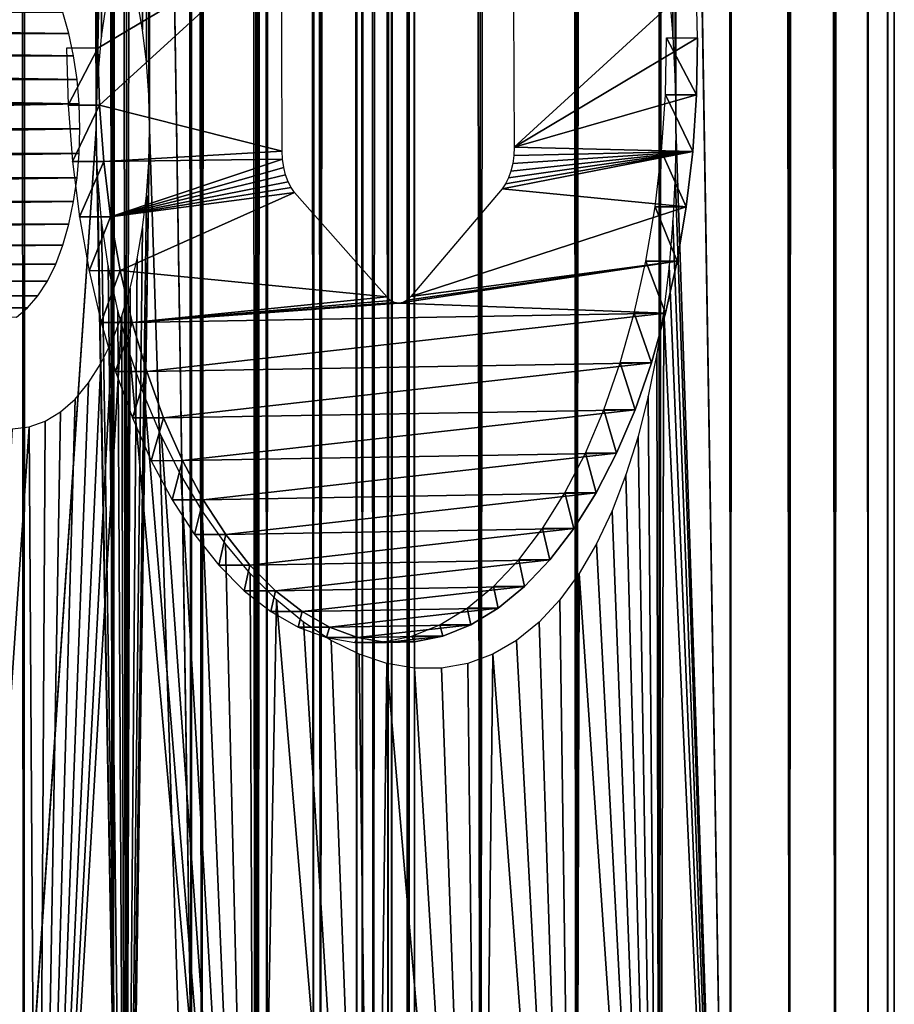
# Model space of a CAD drawing. Header units: millimetres. Extents: x -29 to 29, y 0 to 604.
# Tile 22 of 147: x 22 to 29, y 8 to 16. Entities that reach past the tile are written whole.
import ezdxf

# ---------------------------------------------------------------- set-up
doc = ezdxf.new("R2010")
doc.units = ezdxf.units.MM
doc.header["$LTSCALE"] = 65.185185
for name, color, linetype in [('10', 7, 'CONTINUOUS'), ('42', 7, 'CONTINUOUS'), ('43', 7, 'CONTINUOUS'), ('44', 7, 'CONTINUOUS'), ('67', 7, 'CONTINUOUS'), ('68', 7, 'CONTINUOUS'), ('9', 7, 'CONTINUOUS')]:
    doc.layers.add(name, color=color, linetype=linetype)

msp = doc.modelspace()

# ---------------------------------------------------------------- linework, layer by layer
at = {"layer": '10', "color": 7, "linetype": 'CONTINUOUS'}
for points in [[(27.101, 15.7584, 10.4803), (27.3515, 15.2826, 10.6464), (27.0917, 15.283, 10.4964), (27.101, 15.7584, 10.4803)], [(27.3608, 15.7584, 10.6303), (27.3515, 15.2826, 10.6464), (27.101, 15.7584, 10.4803), (27.3608, 15.7584, 10.6303)], [(22.1146, 15.1974, 19.1171), (22.361, 15.6725, 19.2903), (22.1012, 15.6725, 19.1403), (22.1146, 15.1974, 19.1171)], [(22.3744, 15.197, 19.2671), (22.361, 15.6725, 19.2903), (22.1146, 15.1974, 19.1171), (22.3744, 15.197, 19.2671)], [(27.0917, 15.283, 10.4964), (27.3197, 14.8114, 10.7016), (27.0599, 14.8114, 10.5515), (27.0917, 15.283, 10.4964)], [(27.3515, 15.2826, 10.6464), (27.3197, 14.8114, 10.7016), (27.0917, 15.283, 10.4964), (27.3515, 15.2826, 10.6464)], [(22.1504, 14.727, 19.055), (22.3744, 15.197, 19.2671), (22.1146, 15.1974, 19.1171), (22.1504, 14.727, 19.055)], [(22.4103, 14.727, 19.2049), (22.3744, 15.197, 19.2671), (22.1504, 14.727, 19.055), (22.4103, 14.727, 19.2049)], [(27.0599, 14.8114, 10.5515), (27.2656, 14.3482, 10.7952), (27.0058, 14.3481, 10.6452), (27.0599, 14.8114, 10.5515)], [(27.3197, 14.8114, 10.7016), (27.2656, 14.3482, 10.7952), (27.0599, 14.8114, 10.5515), (27.3197, 14.8114, 10.7016)], [(22.2085, 14.2656, 18.9544), (22.4103, 14.727, 19.2049), (22.1504, 14.727, 19.055), (22.2085, 14.2656, 18.9544)], [(22.4683, 14.2658, 19.1044), (22.4103, 14.727, 19.2049), (22.2085, 14.2656, 18.9544), (22.4683, 14.2658, 19.1044)], [(27.0058, 14.3481, 10.6452), (27.1897, 13.8971, 10.9266), (26.9299, 13.8971, 10.7767), (27.0058, 14.3481, 10.6452)], [(27.2656, 14.3482, 10.7952), (27.1897, 13.8971, 10.9266), (27.0058, 14.3481, 10.6452), (27.2656, 14.3482, 10.7952)], [(22.2883, 13.8173, 18.8163), (22.4683, 14.2658, 19.1044), (22.2085, 14.2656, 18.9544), (22.2883, 13.8173, 18.8163)], [(22.5481, 13.8174, 18.9663), (22.4683, 14.2658, 19.1044), (22.2883, 13.8173, 18.8163), (22.5481, 13.8174, 18.9663)], [(26.9299, 13.8971, 10.7767), (27.0927, 13.4625, 11.0947), (26.833, 13.4626, 10.9446), (26.9299, 13.8971, 10.7767)], [(27.1897, 13.8971, 10.9266), (27.0927, 13.4625, 11.0947), (26.9299, 13.8971, 10.7767), (27.1897, 13.8971, 10.9266)], [(22.3889, 13.3862, 18.6419), (22.5481, 13.8174, 18.9663), (22.2883, 13.8173, 18.8163), (22.3889, 13.3862, 18.6419)], [(22.6488, 13.3861, 18.7918), (22.5481, 13.8174, 18.9663), (22.3889, 13.3862, 18.6419), (22.6488, 13.3861, 18.7918)], [(26.833, 13.4626, 10.9446), (26.9756, 13.0485, 11.2976), (26.7158, 13.0485, 11.1476), (26.833, 13.4626, 10.9446)], [(27.0927, 13.4625, 11.0947), (26.9756, 13.0485, 11.2976), (26.833, 13.4626, 10.9446), (27.0927, 13.4625, 11.0947)], [(22.5097, 12.9762, 18.4328), (22.6488, 13.3861, 18.7918), (22.3889, 13.3862, 18.6419), (22.5097, 12.9762, 18.4328)], [(22.7695, 12.9762, 18.5827), (22.6488, 13.3861, 18.7918), (22.5097, 12.9762, 18.4328), (22.7695, 12.9762, 18.5827)], [(26.7158, 13.0485, 11.1476), (26.8393, 12.6587, 11.5336), (26.5794, 12.6585, 11.3837), (26.7158, 13.0485, 11.1476)], [(26.9756, 13.0485, 11.2976), (26.8393, 12.6587, 11.5336), (26.7158, 13.0485, 11.1476), (26.9756, 13.0485, 11.2976)], [(22.6493, 12.591, 18.1909), (22.7695, 12.9762, 18.5827), (22.5097, 12.9762, 18.4328), (22.6493, 12.591, 18.1909)], [(22.9091, 12.5911, 18.3409), (22.7695, 12.9762, 18.5827), (22.6493, 12.591, 18.1909), (22.9091, 12.5911, 18.3409)], [(26.5794, 12.6585, 11.3837), (26.685, 12.2963, 11.8008), (26.4252, 12.2963, 11.6509), (26.5794, 12.6585, 11.3837)], [(26.8393, 12.6587, 11.5336), (26.685, 12.2963, 11.8008), (26.5794, 12.6585, 11.3837), (26.8393, 12.6587, 11.5336)], [(22.8067, 12.2341, 17.9184), (22.9091, 12.5911, 18.3409), (22.6493, 12.591, 18.1909), (22.8067, 12.2341, 17.9184)], [(23.0664, 12.2342, 18.0684), (22.9091, 12.5911, 18.3409), (22.8067, 12.2341, 17.9184), (23.0664, 12.2342, 18.0684)], [(22.9802, 11.9087, 17.6177), (23.0664, 12.2342, 18.0684), (22.8067, 12.2341, 17.9184), (22.9802, 11.9087, 17.6177)], [(23.2401, 11.9086, 17.7676), (23.0664, 12.2342, 18.0684), (22.9802, 11.9087, 17.6177), (23.2401, 11.9086, 17.7676)], [(26.4252, 12.2963, 11.6509), (26.5142, 11.9649, 12.0967), (26.2544, 11.965, 11.9466), (26.4252, 12.2963, 11.6509)], [(26.685, 12.2963, 11.8008), (26.5142, 11.9649, 12.0967), (26.4252, 12.2963, 11.6509), (26.685, 12.2963, 11.8008)], [(23.1685, 11.6178, 17.2916), (23.2401, 11.9086, 17.7676), (22.9802, 11.9087, 17.6177), (23.1685, 11.6178, 17.2916)], [(23.4284, 11.6178, 17.4415), (23.2401, 11.9086, 17.7676), (23.1685, 11.6178, 17.2916), (23.4284, 11.6178, 17.4415)], [(26.2544, 11.965, 11.9466), (26.3285, 11.6676, 12.4184), (26.0687, 11.6676, 12.2683), (26.2544, 11.965, 11.9466)], [(26.5142, 11.9649, 12.0967), (26.3285, 11.6676, 12.4184), (26.2544, 11.965, 11.9466), (26.5142, 11.9649, 12.0967)], [(26.0687, 11.6676, 12.2683), (26.1295, 11.4071, 12.763), (25.8697, 11.407, 12.6131), (26.0687, 11.6676, 12.2683)], [(26.3285, 11.6676, 12.4184), (26.1295, 11.4071, 12.763), (26.0687, 11.6676, 12.2683), (26.3285, 11.6676, 12.4184)], [(23.3698, 11.364, 16.943), (23.4284, 11.6178, 17.4415), (23.1685, 11.6178, 17.2916), (23.3698, 11.364, 16.943)], [(23.6295, 11.3641, 17.0931), (23.4284, 11.6178, 17.4415), (23.3698, 11.364, 16.943), (23.6295, 11.3641, 17.0931)], [(25.8697, 11.407, 12.6131), (25.919, 11.1854, 13.1276), (25.6591, 11.1853, 12.9777), (25.8697, 11.407, 12.6131)], [(26.1295, 11.4071, 12.763), (25.919, 11.1854, 13.1276), (25.8697, 11.407, 12.6131), (26.1295, 11.4071, 12.763)], [(23.5821, 11.1496, 16.5752), (23.6295, 11.3641, 17.0931), (23.3698, 11.364, 16.943), (23.5821, 11.1496, 16.5752)], [(23.8419, 11.1497, 16.7253), (23.6295, 11.3641, 17.0931), (23.5821, 11.1496, 16.5752), (23.8419, 11.1497, 16.7253)], [(25.6591, 11.1853, 12.9777), (25.6988, 11.0046, 13.5091), (25.439, 11.0047, 13.3589), (25.6591, 11.1853, 12.9777)], [(25.919, 11.1854, 13.1276), (25.6988, 11.0046, 13.5091), (25.6591, 11.1853, 12.9777), (25.919, 11.1854, 13.1276)], [(23.8038, 10.9766, 16.1913), (23.8419, 11.1497, 16.7253), (23.5821, 11.1496, 16.5752), (23.8038, 10.9766, 16.1913)], [(24.0636, 10.9765, 16.3412), (23.8419, 11.1497, 16.7253), (23.8038, 10.9766, 16.1913), (24.0636, 10.9765, 16.3412)], [(25.439, 11.0047, 13.3589), (25.4711, 10.8667, 13.9034), (25.2114, 10.8667, 13.7533), (25.439, 11.0047, 13.3589)], [(25.6988, 11.0046, 13.5091), (25.4711, 10.8667, 13.9034), (25.439, 11.0047, 13.3589), (25.6988, 11.0046, 13.5091)], [(24.0326, 10.8464, 15.795), (24.0636, 10.9765, 16.3412), (23.8038, 10.9766, 16.1913), (24.0326, 10.8464, 15.795)], [(24.2925, 10.8465, 15.9449), (24.0636, 10.9765, 16.3412), (24.0326, 10.8464, 15.795), (24.2925, 10.8465, 15.9449)], [(24.2666, 10.7604, 15.3897), (24.2925, 10.8465, 15.9449), (24.0326, 10.8464, 15.795), (24.2666, 10.7604, 15.3897)], [(24.5264, 10.7605, 15.5398), (24.2925, 10.8465, 15.9449), (24.2666, 10.7604, 15.3897), (24.5264, 10.7605, 15.5398)], [(25.2114, 10.8667, 13.7533), (25.238, 10.7727, 14.3072), (24.9781, 10.7726, 14.1572), (25.2114, 10.8667, 13.7533)], [(25.4711, 10.8667, 13.9034), (25.238, 10.7727, 14.3072), (25.2114, 10.8667, 13.7533), (25.4711, 10.8667, 13.9034)], [(24.5036, 10.7193, 14.9791), (24.5264, 10.7605, 15.5398), (24.2666, 10.7604, 15.3897), (24.5036, 10.7193, 14.9791)], [(24.7634, 10.7193, 15.1293), (24.5264, 10.7605, 15.5398), (24.5036, 10.7193, 14.9791), (24.7634, 10.7193, 15.1293)], [(24.9781, 10.7726, 14.1572), (25.0014, 10.7234, 14.717), (24.7415, 10.7233, 14.5671), (24.9781, 10.7726, 14.1572)], [(25.238, 10.7727, 14.3072), (25.0014, 10.7234, 14.717), (24.9781, 10.7726, 14.1572), (25.238, 10.7727, 14.3072)], [(24.7415, 10.7233, 14.5671), (24.7634, 10.7193, 15.1293), (24.5036, 10.7193, 14.9791), (24.7415, 10.7233, 14.5671)], [(25.0014, 10.7234, 14.717), (24.7634, 10.7193, 15.1293), (24.7415, 10.7233, 14.5671), (25.0014, 10.7234, 14.717)]]:
    msp.add_3dface(points, dxfattribs=at)
at = {"layer": '42', "linetype": 'CONTINUOUS'}
for points in [[(21.6659, 459.0712, -19.2767), (22.2392, 458.3542, -18.6123), (21.4313, 1.5, -19.5372), (21.6659, 459.0712, -19.2767)], [(21.4313, 1.5, -19.5372), (22.2392, 458.3542, -18.6123), (22.5933, 1.5, -18.1808), (21.4313, 1.5, -19.5372)], [(22.2392, 458.3542, -18.6123), (22.8128, 457.6953, -17.9047), (22.5933, 1.5, -18.1808), (22.2392, 458.3542, -18.6123)], [(22.8128, 457.6953, -17.9047), (23.3819, 457.0943, -17.1548), (22.5933, 1.5, -18.1808), (22.8128, 457.6953, -17.9047)], [(22.5933, 1.5, -18.1808), (23.3819, 457.0943, -17.1548), (23.6697, 1.5, -16.7554), (22.5933, 1.5, -18.1808)], [(23.3819, 457.0943, -17.1548), (23.9438, 456.5492, -16.3613), (23.6697, 1.5, -16.7554), (23.3819, 457.0943, -17.1548)], [(23.9438, 456.5492, -16.3613), (24.4951, 456.0592, -15.5239), (23.6697, 1.5, -16.7554), (23.9438, 456.5492, -16.3613)], [(23.6697, 1.5, -16.7554), (24.4951, 456.0592, -15.5239), (24.6563, 1.5, -15.2665), (23.6697, 1.5, -16.7554)], [(24.4951, 456.0592, -15.5239), (25.0321, 455.6235, -14.6421), (24.6563, 1.5, -15.2665), (24.4951, 456.0592, -15.5239)], [(24.6563, 1.5, -15.2665), (25.0321, 455.6235, -14.6421), (25.5494, 1.5, -13.7197), (24.6563, 1.5, -15.2665)], [(25.0321, 455.6235, -14.6421), (25.5525, 455.2407, -13.7139), (25.5494, 1.5, -13.7197), (25.0321, 455.6235, -14.6421)], [(25.5525, 455.2407, -13.7139), (26.053, 454.9101, -12.7373), (25.5494, 1.5, -13.7197), (25.5525, 455.2407, -13.7139)], [(25.5494, 1.5, -13.7197), (26.053, 454.9101, -12.7373), (26.3455, 1.5, -12.1209), (25.5494, 1.5, -13.7197)], [(26.053, 454.9101, -12.7373), (26.5306, 454.631, -11.7102), (26.3455, 1.5, -12.1209), (26.053, 454.9101, -12.7373)], [(26.5306, 454.631, -11.7102), (26.9815, 454.4031, -10.6299), (26.3455, 1.5, -12.1209), (26.5306, 454.631, -11.7102)], [(26.3455, 1.5, -12.1209), (26.9815, 454.4031, -10.6299), (27.0417, 1.5, -10.476), (26.3455, 1.5, -12.1209)], [(26.9815, 454.4031, -10.6299), (27.4018, 454.2262, -9.4943), (27.0417, 1.5, -10.476), (26.9815, 454.4031, -10.6299)], [(27.0417, 1.5, -10.476), (27.4018, 454.2262, -9.4943), (27.6353, 1.5, -8.7914), (27.0417, 1.5, -10.476)], [(27.4018, 454.2262, -9.4943), (27.7867, 454.1002, -8.3005), (27.6353, 1.5, -8.7914), (27.4018, 454.2262, -9.4943)], [(27.6353, 1.5, -8.7914), (27.7867, 454.1002, -8.3005), (28.1241, 1.5, -7.0735), (27.6353, 1.5, -8.7914)], [(27.7867, 454.1002, -8.3005), (28.1309, 454.0249, -7.0463), (28.1241, 1.5, -7.0735), (27.7867, 454.1002, -8.3005)], [(28.1309, 454.0249, -7.0463), (28.4281, 454, -5.7307), (28.1241, 1.5, -7.0735), (28.1309, 454.0249, -7.0463)], [(28.1241, 1.5, -7.0735), (28.4281, 454, -5.7307), (28.5062, 1.5, -5.3287), (28.1241, 1.5, -7.0735)], [(28.4281, 454, -5.7307), (28.6779, 454, -4.3104), (28.5062, 1.5, -5.3287), (28.4281, 454, -5.7307)], [(28.5062, 1.5, -5.3287), (28.6779, 454, -4.3104), (28.7802, 1.5, -3.5638), (28.5062, 1.5, -5.3287)], [(28.6779, 454, -4.3104), (28.8567, 454, -2.8796), (28.7802, 1.5, -3.5638), (28.6779, 454, -4.3104)], [(28.7802, 1.5, -3.5638), (28.8567, 454, -2.8796), (28.945, 1.5, -1.7853), (28.7802, 1.5, -3.5638)], [(28.8567, 454, -2.8796), (28.9641, 454, -1.4416), (28.945, 1.5, -1.7853), (28.8567, 454, -2.8796)], [(28.9641, 454, -1.4416), (29, 454), (28.945, 1.5, -1.7853), (28.9641, 454, -1.4416)], [(28.945, 1.5, -1.7853), (29, 454), (29, 1.5), (28.945, 1.5, -1.7853)]]:
    msp.add_3dface(points, dxfattribs=at)
at = {"layer": '43', "linetype": 'CONTINUOUS'}
for points in [[(22.3468, 15, 18.483), (21.6659, 459.0712, 19.2767), (21.4313, 1.5, 19.5372), (22.3468, 15, 18.483)], [(22.3468, 15, 18.483), (22.3468, 29.5, 18.483), (21.6659, 459.0712, 19.2767), (22.3468, 15, 18.483)], [(27.6353, 1.5, 8.7914), (27.4018, 454.2262, 9.4943), (27.1801, 29.5, 10.1114), (27.6353, 1.5, 8.7914)], [(27.7867, 454.1002, 8.3005), (27.4018, 454.2262, 9.4943), (27.6353, 1.5, 8.7914), (27.7867, 454.1002, 8.3005)], [(28.1241, 1.5, 7.0735), (27.7867, 454.1002, 8.3005), (27.6353, 1.5, 8.7914), (28.1241, 1.5, 7.0735)], [(28.1309, 454.0249, 7.0463), (27.7867, 454.1002, 8.3005), (28.1241, 1.5, 7.0735), (28.1309, 454.0249, 7.0463)], [(28.5062, 1.5, 5.3287), (28.1309, 454.0249, 7.0463), (28.1241, 1.5, 7.0735), (28.5062, 1.5, 5.3287)], [(28.4281, 454, 5.7307), (28.1309, 454.0249, 7.0463), (28.5062, 1.5, 5.3287), (28.4281, 454, 5.7307)], [(28.6779, 454, 4.3104), (28.4281, 454, 5.7307), (28.5062, 1.5, 5.3287), (28.6779, 454, 4.3104)], [(28.7802, 1.5, 3.5638), (28.6779, 454, 4.3104), (28.5062, 1.5, 5.3287), (28.7802, 1.5, 3.5638)], [(28.8567, 454, 2.8796), (28.6779, 454, 4.3104), (28.7802, 1.5, 3.5638), (28.8567, 454, 2.8796)], [(28.945, 1.5, 1.7853), (28.8567, 454, 2.8796), (28.7802, 1.5, 3.5638), (28.945, 1.5, 1.7853)], [(28.9641, 454, 1.4416), (28.8567, 454, 2.8796), (28.945, 1.5, 1.7853), (28.9641, 454, 1.4416)], [(29, 1.5), (28.9641, 454, 1.4416), (28.945, 1.5, 1.7853), (29, 1.5)], [(29, 1.5), (29, 454), (28.9641, 454, 1.4416), (29, 1.5)], [(22.3468, 15, 18.483), (22.3582, 15.3835, 18.4692), (22.3468, 29.5, 18.483), (22.3468, 15, 18.483)], [(22.3468, 29.5, 18.483), (22.3582, 15.3835, 18.4692), (22.3581, 29.1168, 18.4693), (22.3468, 29.5, 18.483)], [(27.1801, 15, 10.1114), (27.1801, 29.5, 10.1114), (27.1739, 29.1165, 10.1281), (27.1801, 15, 10.1114)], [(27.1801, 15, 10.1114), (27.6353, 1.5, 8.7914), (27.1801, 29.5, 10.1114), (27.1801, 15, 10.1114)], [(22.3582, 15.3835, 18.4692), (22.3922, 15.7651, 18.4279), (22.3581, 29.1168, 18.4693), (22.3582, 15.3835, 18.4692)], [(22.3581, 29.1168, 18.4693), (22.3922, 15.7651, 18.4279), (22.3922, 28.7352, 18.428), (22.3581, 29.1168, 18.4693)], [(27.1552, 28.7349, 10.1783), (27.1739, 15.3832, 10.1281), (27.1739, 29.1165, 10.1281), (27.1552, 28.7349, 10.1783)], [(27.1739, 15.3832, 10.1281), (27.1801, 15, 10.1114), (27.1739, 29.1165, 10.1281), (27.1739, 15.3832, 10.1281)], [(22.3922, 15.7651, 18.4279), (22.4488, 16.1427, 18.359), (22.3922, 28.7352, 18.428), (22.3922, 15.7651, 18.4279)], [(27.1237, 28.3573, 10.2618), (27.1552, 15.7649, 10.1782), (27.1552, 28.7349, 10.1783), (27.1237, 28.3573, 10.2618)], [(27.1552, 15.7649, 10.1782), (27.1739, 15.3832, 10.1281), (27.1552, 28.7349, 10.1783), (27.1552, 15.7649, 10.1782)], [(27.1237, 16.1424, 10.2617), (27.1552, 15.7649, 10.1782), (27.1237, 28.3573, 10.2618), (27.1237, 16.1424, 10.2617)], [(22.5933, 1.5, 18.1808), (22.3468, 15, 18.483), (21.4313, 1.5, 19.5372), (22.5933, 1.5, 18.1808)], [(22.3581, 14.6168, 18.4693), (22.3468, 15, 18.483), (22.5933, 1.5, 18.1808), (22.3581, 14.6168, 18.4693)], [(27.1801, 15, 10.1114), (27.1739, 14.6165, 10.1281), (27.6353, 1.5, 8.7914), (27.1801, 15, 10.1114)], [(22.3922, 14.2351, 18.428), (22.3581, 14.6168, 18.4693), (22.5933, 1.5, 18.1808), (22.3922, 14.2351, 18.428)], [(27.1739, 14.6165, 10.1281), (27.1552, 14.2349, 10.1783), (27.6353, 1.5, 8.7914), (27.1739, 14.6165, 10.1281)], [(22.4488, 13.8576, 18.359), (22.3922, 14.2351, 18.428), (22.5933, 1.5, 18.1808), (22.4488, 13.8576, 18.359)], [(27.1552, 14.2349, 10.1783), (27.1237, 13.8573, 10.2618), (27.6353, 1.5, 8.7914), (27.1552, 14.2349, 10.1783)], [(22.5276, 13.4863, 18.2622), (22.4488, 13.8576, 18.359), (22.5933, 1.5, 18.1808), (22.5276, 13.4863, 18.2622)], [(27.1237, 13.8573, 10.2618), (27.0793, 13.4861, 10.3785), (27.6353, 1.5, 8.7914), (27.1237, 13.8573, 10.2618)], [(22.6283, 13.1237, 18.1372), (22.5276, 13.4863, 18.2622), (22.5933, 1.5, 18.1808), (22.6283, 13.1237, 18.1372)], [(27.0793, 13.4861, 10.3785), (27.0214, 13.1235, 10.5282), (27.0417, 1.5, 10.476), (27.0793, 13.4861, 10.3785)], [(27.6353, 1.5, 8.7914), (27.0793, 13.4861, 10.3785), (27.0417, 1.5, 10.476), (27.6353, 1.5, 8.7914)], [(23.6697, 1.5, 16.7554), (22.6283, 13.1237, 18.1372), (22.5933, 1.5, 18.1808), (23.6697, 1.5, 16.7554)], [(22.7502, 12.7724, 17.9841), (22.6283, 13.1237, 18.1372), (23.6697, 1.5, 16.7554), (22.7502, 12.7724, 17.9841)], [(27.0214, 13.1235, 10.5282), (26.9498, 12.7722, 10.7103), (27.0417, 1.5, 10.476), (27.0214, 13.1235, 10.5282)], [(22.8923, 12.4354, 17.8029), (22.7502, 12.7724, 17.9841), (23.6697, 1.5, 16.7554), (22.8923, 12.4354, 17.8029)], [(26.9498, 12.7722, 10.7103), (26.8638, 12.4352, 10.924), (27.0417, 1.5, 10.476), (26.9498, 12.7722, 10.7103)], [(23.0534, 12.1158, 17.5938), (22.8923, 12.4354, 17.8029), (23.6697, 1.5, 16.7554), (23.0534, 12.1158, 17.5938)], [(26.8638, 12.4352, 10.924), (26.7633, 12.1156, 11.168), (27.0417, 1.5, 10.476), (26.8638, 12.4352, 10.924)], [(23.2318, 11.8167, 17.3576), (23.0534, 12.1158, 17.5938), (23.6697, 1.5, 16.7554), (23.2318, 11.8167, 17.3576)], [(26.7633, 12.1156, 11.168), (26.6479, 11.8165, 11.4407), (27.0417, 1.5, 10.476), (26.7633, 12.1156, 11.168)], [(23.4255, 11.5413, 17.0952), (23.2318, 11.8167, 17.3576), (23.6697, 1.5, 16.7554), (23.4255, 11.5413, 17.0952)], [(26.6479, 11.8165, 11.4407), (26.5175, 11.5412, 11.7397), (27.0417, 1.5, 10.476), (26.6479, 11.8165, 11.4407)], [(23.6324, 11.2929, 16.808), (23.4255, 11.5413, 17.0952), (23.6697, 1.5, 16.7554), (23.6324, 11.2929, 16.808)], [(26.5175, 11.5412, 11.7397), (26.3723, 11.2928, 12.0625), (27.0417, 1.5, 10.476), (26.5175, 11.5412, 11.7397)], [(23.8499, 11.0743, 16.498), (23.6324, 11.2929, 16.808), (23.6697, 1.5, 16.7554), (23.8499, 11.0743, 16.498)], [(26.3723, 11.2928, 12.0625), (26.2125, 11.0742, 12.4058), (26.3455, 1.5, 12.1209), (26.3723, 11.2928, 12.0625)], [(27.0417, 1.5, 10.476), (26.3723, 11.2928, 12.0625), (26.3455, 1.5, 12.1209), (27.0417, 1.5, 10.476)], [(24.6563, 1.5, 15.2665), (23.8499, 11.0743, 16.498), (23.6697, 1.5, 16.7554), (24.6563, 1.5, 15.2665)], [(24.0752, 10.8882, 16.1674), (23.8499, 11.0743, 16.498), (24.6563, 1.5, 15.2665), (24.0752, 10.8882, 16.1674)], [(26.2125, 11.0742, 12.4058), (26.0388, 10.888, 12.7663), (26.3455, 1.5, 12.1209), (26.2125, 11.0742, 12.4058)], [(24.3057, 10.7366, 15.8187), (24.0752, 10.8882, 16.1674), (24.6563, 1.5, 15.2665), (24.3057, 10.7366, 15.8187)], [(26.0388, 10.888, 12.7663), (25.8522, 10.7365, 13.1402), (26.3455, 1.5, 12.1209), (26.0388, 10.888, 12.7663)], [(24.5386, 10.6214, 15.455), (24.3057, 10.7366, 15.8187), (24.6563, 1.5, 15.2665), (24.5386, 10.6214, 15.455)], [(25.8522, 10.7365, 13.1402), (25.6536, 10.6213, 13.5238), (26.3455, 1.5, 12.1209), (25.8522, 10.7365, 13.1402)], [(24.7713, 10.5439, 15.0791), (24.5386, 10.6214, 15.455), (24.6563, 1.5, 15.2665), (24.7713, 10.5439, 15.0791)], [(25.6536, 10.6213, 13.5238), (25.4445, 10.5438, 13.9133), (25.5494, 1.5, 13.7197), (25.6536, 10.6213, 13.5238)], [(26.3455, 1.5, 12.1209), (25.6536, 10.6213, 13.5238), (25.5494, 1.5, 13.7197), (26.3455, 1.5, 12.1209)], [(25.5494, 1.5, 13.7197), (24.7713, 10.5439, 15.0791), (24.6563, 1.5, 15.2665), (25.5494, 1.5, 13.7197)], [(25.0014, 10.5049, 14.6946), (24.7713, 10.5439, 15.0791), (25.5494, 1.5, 13.7197), (25.0014, 10.5049, 14.6946)], [(25.2264, 10.5049, 14.3048), (25.0014, 10.5049, 14.6946), (25.5494, 1.5, 13.7197), (25.2264, 10.5049, 14.3048)], [(25.4445, 10.5438, 13.9133), (25.2264, 10.5049, 14.3048), (25.5494, 1.5, 13.7197), (25.4445, 10.5438, 13.9133)]]:
    msp.add_3dface(points, dxfattribs=at)
at = {"layer": '44', "linetype": 'CONTINUOUS'}
for points in [[(21.7443, 1.5, -12.3364), (21.416, 456.5966, -12.8979), (20.9118, 1.5, -13.7002), (21.7443, 1.5, -12.3364)], [(21.9067, 456.1214, -12.0455), (21.416, 456.5966, -12.8979), (21.7443, 1.5, -12.3364), (21.9067, 456.1214, -12.0455)], [(22.4879, 1.5, -10.9222), (21.9067, 456.1214, -12.0455), (21.7443, 1.5, -12.3364), (22.4879, 1.5, -10.9222)], [(22.3765, 455.6981, -11.1486), (21.9067, 456.1214, -12.0455), (22.4879, 1.5, -10.9222), (22.3765, 455.6981, -11.1486)], [(22.8225, 455.3248, -10.2046), (22.3765, 455.6981, -11.1486), (22.4879, 1.5, -10.9222), (22.8225, 455.3248, -10.2046)], [(23.1397, 1.5, -9.4633), (22.8225, 455.3248, -10.2046), (22.4879, 1.5, -10.9222), (23.1397, 1.5, -9.4633)], [(22.8223, 455.325, 10.2051), (23.2271, 1.5, 9.2468), (22.7921, 29.5, 10.2723), (22.8223, 455.325, 10.2051)], [(22.8223, 455.325, 10.2051), (23.2403, 455.0007, 9.2134), (23.2271, 1.5, 9.2468), (22.8223, 455.325, 10.2051)], [(23.2408, 455.0004, -9.2123), (22.8225, 455.3248, -10.2046), (23.1397, 1.5, -9.4633), (23.2408, 455.0004, -9.2123)], [(23.697, 1.5, -7.9658), (23.2408, 455.0004, -9.2123), (23.1397, 1.5, -9.4633), (23.697, 1.5, -7.9658)], [(23.2403, 455.0007, 9.2134), (23.6268, 454.7242, 8.1716), (23.2271, 1.5, 9.2468), (23.2403, 455.0007, 9.2134)], [(23.6271, 454.7239, -8.1706), (23.2408, 455.0004, -9.2123), (23.697, 1.5, -7.9658), (23.6271, 454.7239, -8.1706)], [(23.2271, 1.5, 9.2468), (23.6268, 454.7242, 8.1716), (23.7703, 1.5, 7.7442), (23.2271, 1.5, 9.2468)], [(23.6268, 454.7242, 8.1716), (23.9775, 454.494, 7.0768), (23.7703, 1.5, 7.7442), (23.6268, 454.7242, 8.1716)], [(23.9774, 454.4941, -7.0769), (23.6271, 454.7239, -8.1706), (23.697, 1.5, -7.9658), (23.9774, 454.4941, -7.0769)], [(24.1574, 1.5, -6.4358), (23.9774, 454.4941, -7.0769), (23.697, 1.5, -7.9658), (24.1574, 1.5, -6.4358)], [(23.7703, 1.5, 7.7442), (23.9775, 454.494, 7.0768), (24.2165, 1.5, 6.2099), (23.7703, 1.5, 7.7442)], [(24.2865, 454.3099, -5.9299), (23.9774, 454.4941, -7.0769), (24.1574, 1.5, -6.4358), (24.2865, 454.3099, -5.9299)], [(23.9775, 454.494, 7.0768), (24.2866, 454.3098, 5.9294), (24.2165, 1.5, 6.2099), (23.9775, 454.494, 7.0768)], [(24.5192, 1.5, -4.8795), (24.2865, 454.3099, -5.9299), (24.1574, 1.5, -6.4358), (24.5192, 1.5, -4.8795)], [(24.2866, 454.3098, 5.9294), (24.5487, 454.1701, 4.7288), (24.2165, 1.5, 6.2099), (24.2866, 454.3098, 5.9294)], [(24.5486, 454.1702, -4.7291), (24.2865, 454.3099, -5.9299), (24.5192, 1.5, -4.8795), (24.5486, 454.1702, -4.7291)], [(24.2165, 1.5, 6.2099), (24.5487, 454.1701, 4.7288), (24.5637, 1.5, 4.6503), (24.2165, 1.5, 6.2099)], [(24.7808, 1.5, -3.3032), (24.5486, 454.1702, -4.7291), (24.5192, 1.5, -4.8795), (24.7808, 1.5, -3.3032)], [(24.7574, 454.0735, -3.4746), (24.5486, 454.1702, -4.7291), (24.7808, 1.5, -3.3032), (24.7574, 454.0735, -3.4746)], [(24.5487, 454.1701, 4.7288), (24.7574, 454.0735, 3.4742), (24.5637, 1.5, 4.6503), (24.5487, 454.1701, 4.7288)], [(24.5637, 1.5, 4.6503), (24.7574, 454.0735, 3.4742), (24.8106, 1.5, 3.0716), (24.5637, 1.5, 4.6503)], [(24.9057, 454.0178, -2.169), (24.7574, 454.0735, -3.4746), (24.7808, 1.5, -3.3032), (24.9057, 454.0178, -2.169)], [(24.7574, 454.0735, 3.4742), (24.9057, 454.0177, 2.1688), (24.8106, 1.5, 3.0716), (24.7574, 454.0735, 3.4742)], [(24.9412, 1.5, -1.7135), (24.9057, 454.0178, -2.169), (24.7808, 1.5, -3.3032), (24.9412, 1.5, -1.7135)], [(24.8106, 1.5, 3.0716), (24.9057, 454.0177, 2.1688), (24.9561, 1.5, 1.4805), (24.8106, 1.5, 3.0716)], [(24.9867, 454, -0.8158), (24.9057, 454.0178, -2.169), (24.9412, 1.5, -1.7135), (24.9867, 454, -0.8158)], [(24.9057, 454.0177, 2.1688), (24.9867, 454, 0.8158), (24.9561, 1.5, 1.4805), (24.9057, 454.0177, 2.1688)], [(24.9997, 1.5, -0.1167), (24.9867, 454, -0.8158), (24.9412, 1.5, -1.7135), (24.9997, 1.5, -0.1167)], [(24.9867, 454, 0.8158), (25, 454), (24.9561, 1.5, 1.4805), (24.9867, 454, 0.8158)], [(24.9561, 1.5, 1.4805), (25, 454), (24.9997, 1.5, -0.1167), (24.9561, 1.5, 1.4805)], [(25, 454), (24.9867, 454, -0.8158), (24.9997, 1.5, -0.1167), (25, 454)], [(22.7921, 15, 10.2723), (22.7856, 15.2793, 10.2866), (22.7921, 29.5, 10.2723), (22.7921, 15, 10.2723)], [(22.7921, 29.5, 10.2723), (22.7856, 15.2793, 10.2866), (22.7856, 29.2207, 10.2866), (22.7921, 29.5, 10.2723)], [(22.7921, 15, 10.2723), (22.7921, 29.5, 10.2723), (23.2271, 1.5, 9.2468), (22.7921, 15, 10.2723)], [(22.7856, 15.2793, 10.2866), (22.7663, 15.5553, 10.3295), (22.7856, 29.2207, 10.2866), (22.7856, 15.2793, 10.2866)], [(22.7856, 29.2207, 10.2866), (22.7663, 15.5553, 10.3295), (22.7663, 28.9447, 10.3295), (22.7856, 29.2207, 10.2866)], [(22.7663, 15.5553, 10.3295), (22.734, 15.8244, 10.4002), (22.7663, 28.9447, 10.3295), (22.7663, 15.5553, 10.3295)], [(22.7663, 28.9447, 10.3295), (22.734, 15.8244, 10.4002), (22.734, 28.6756, 10.4002), (22.7663, 28.9447, 10.3295)], [(22.734, 15.8244, 10.4002), (22.689, 16.0837, 10.4981), (22.734, 28.6756, 10.4002), (22.734, 15.8244, 10.4002)], [(22.7856, 14.7207, 10.2866), (22.7921, 15, 10.2723), (22.589, 1.5, 10.7116), (22.7856, 14.7207, 10.2866)], [(22.589, 1.5, 10.7116), (22.7921, 15, 10.2723), (23.2271, 1.5, 9.2468), (22.589, 1.5, 10.7116)], [(22.7663, 14.4447, 10.3295), (22.7856, 14.7207, 10.2866), (22.589, 1.5, 10.7116), (22.7663, 14.4447, 10.3295)], [(22.734, 14.1756, 10.4002), (22.7663, 14.4447, 10.3295), (22.589, 1.5, 10.7116), (22.734, 14.1756, 10.4002)], [(22.689, 13.9163, 10.4981), (22.734, 14.1756, 10.4002), (22.589, 1.5, 10.7116), (22.689, 13.9163, 10.4981)], [(22.6315, 13.6706, 10.6215), (22.689, 13.9163, 10.4981), (22.589, 1.5, 10.7116), (22.6315, 13.6706, 10.6215)], [(22.5618, 13.4416, 10.7688), (22.6315, 13.6706, 10.6215), (22.589, 1.5, 10.7116), (22.5618, 13.4416, 10.7688)], [(22.4803, 13.2321, 10.9379), (22.5618, 13.4416, 10.7688), (21.8586, 1.5, 12.1327), (22.4803, 13.2321, 10.9379)], [(21.8586, 1.5, 12.1327), (22.5618, 13.4416, 10.7688), (22.589, 1.5, 10.7116), (21.8586, 1.5, 12.1327)], [(22.3876, 13.045, 11.1263), (22.4803, 13.2321, 10.9379), (21.8586, 1.5, 12.1327), (22.3876, 13.045, 11.1263)], [(22.2846, 12.8826, 11.3313), (22.3876, 13.045, 11.1263), (21.8586, 1.5, 12.1327), (22.2846, 12.8826, 11.3313)], [(22.172, 12.747, 11.55), (22.2846, 12.8826, 11.3313), (21.8586, 1.5, 12.1327), (22.172, 12.747, 11.55)], [(22.051, 12.6398, 11.7793), (22.172, 12.747, 11.55), (21.8586, 1.5, 12.1327), (22.051, 12.6398, 11.7793)], [(21.9229, 12.5624, 12.0161), (22.051, 12.6398, 11.7793), (21.8586, 1.5, 12.1327), (21.9229, 12.5624, 12.0161)], [(21.7889, 12.5156, 12.2574), (21.9229, 12.5624, 12.0161), (21.8586, 1.5, 12.1327), (21.7889, 12.5156, 12.2574)], [(21.6506, 12.5, 12.5001), (21.7889, 12.5156, 12.2574), (21.0389, 1.5, 13.5043), (21.6506, 12.5, 12.5001)], [(21.0389, 1.5, 13.5043), (21.7889, 12.5156, 12.2574), (21.8586, 1.5, 12.1327), (21.0389, 1.5, 13.5043)]]:
    msp.add_3dface(points, dxfattribs=at)
at = {"layer": '67', "linetype": 'CONTINUOUS'}
for points in [[(11.9923, 15, 5.0185), (11.9876, 14.8018, 5.0296), (22.2114, 15, 10.9185), (11.9923, 15, 5.0185)], [(22.2114, 15, 10.9185), (11.9876, 14.8018, 5.0296), (22.2057, 14.7934, 10.9302), (22.2114, 15, 10.9185)], [(11.9876, 14.8018, 5.0296), (11.9736, 14.6063, 5.0628), (22.2057, 14.7934, 10.9302), (11.9876, 14.8018, 5.0296)], [(22.2057, 14.7934, 10.9302), (11.9736, 14.6063, 5.0628), (22.1885, 14.59, 10.9651), (22.2057, 14.7934, 10.9302)], [(11.9736, 14.6063, 5.0628), (11.9503, 14.4162, 5.1175), (22.1885, 14.59, 10.9651), (11.9736, 14.6063, 5.0628)], [(22.1885, 14.59, 10.9651), (11.9503, 14.4162, 5.1175), (22.16, 14.393, 11.0225), (22.1885, 14.59, 10.9651)], [(11.9503, 14.4162, 5.1175), (11.9178, 14.2344, 5.193), (22.16, 14.393, 11.0225), (11.9503, 14.4162, 5.1175)], [(22.16, 14.393, 11.0225), (11.9178, 14.2344, 5.193), (22.1206, 14.2054, 11.1015), (22.16, 14.393, 11.0225)], [(11.9178, 14.2344, 5.193), (11.8759, 14.0635, 5.288), (22.1206, 14.2054, 11.1015), (11.9178, 14.2344, 5.193)], [(22.1206, 14.2054, 11.1015), (11.8759, 14.0635, 5.288), (22.0704, 14.0303, 11.2008), (22.1206, 14.2054, 11.1015)], [(11.8759, 14.0635, 5.288), (11.825, 13.9061, 5.4008), (22.0704, 14.0303, 11.2008), (11.8759, 14.0635, 5.288)], [(22.0704, 14.0303, 11.2008), (11.825, 13.9061, 5.4008), (22.0102, 13.8705, 11.3187), (22.0704, 14.0303, 11.2008)], [(11.825, 13.9061, 5.4008), (11.7654, 13.7648, 5.5296), (22.0102, 13.8705, 11.3187), (11.825, 13.9061, 5.4008)], [(22.0102, 13.8705, 11.3187), (11.7654, 13.7648, 5.5296), (21.9406, 13.7286, 11.4531), (22.0102, 13.8705, 11.3187)], [(11.7654, 13.7648, 5.5296), (11.6974, 13.6416, 5.672), (21.9406, 13.7286, 11.4531), (11.7654, 13.7648, 5.5296)], [(21.9406, 13.7286, 11.4531), (11.6974, 13.6416, 5.672), (21.8624, 13.6067, 11.6017), (21.9406, 13.7286, 11.4531)], [(11.6974, 13.6416, 5.672), (11.6216, 13.5384, 5.8256), (21.8624, 13.6067, 11.6017), (11.6974, 13.6416, 5.672)], [(11.6216, 13.5384, 5.8256), (11.5389, 13.4568, 5.9878), (21.7766, 13.5069, 11.7619), (11.6216, 13.5384, 5.8256)], [(21.8624, 13.6067, 11.6017), (11.6216, 13.5384, 5.8256), (21.7766, 13.5069, 11.7619), (21.8624, 13.6067, 11.6017)], [(21.7766, 13.5069, 11.7619), (11.5389, 13.4568, 5.9878), (21.6843, 13.4306, 11.9311), (21.7766, 13.5069, 11.7619)]]:
    msp.add_3dface(points, dxfattribs=at)
at = {"layer": '68', "linetype": 'CONTINUOUS'}
for points in [[(22.0704, 15.9697, 11.2008), (11.8759, 15.9365, 5.288), (22.1206, 15.7946, 11.1015), (22.0704, 15.9697, 11.2008)], [(11.8759, 15.9365, 5.288), (11.9178, 15.7656, 5.193), (22.1206, 15.7946, 11.1015), (11.8759, 15.9365, 5.288)], [(22.1206, 15.7946, 11.1015), (11.9178, 15.7656, 5.193), (22.16, 15.607, 11.0225), (22.1206, 15.7946, 11.1015)], [(11.9178, 15.7656, 5.193), (11.9503, 15.5838, 5.1175), (22.16, 15.607, 11.0225), (11.9178, 15.7656, 5.193)], [(22.16, 15.607, 11.0225), (11.9503, 15.5838, 5.1175), (22.1885, 15.41, 10.9651), (22.16, 15.607, 11.0225)], [(11.9503, 15.5838, 5.1175), (11.9736, 15.3938, 5.0628), (22.1885, 15.41, 10.9651), (11.9503, 15.5838, 5.1175)], [(22.1885, 15.41, 10.9651), (11.9736, 15.3938, 5.0628), (22.2057, 15.2066, 10.9302), (22.1885, 15.41, 10.9651)], [(11.9736, 15.3938, 5.0628), (11.9876, 15.1982, 5.0296), (22.2057, 15.2066, 10.9302), (11.9736, 15.3938, 5.0628)], [(11.9876, 15.1982, 5.0296), (11.9923, 15, 5.0185), (22.2057, 15.2066, 10.9302), (11.9876, 15.1982, 5.0296)], [(11.9923, 15, 5.0185), (22.2114, 15, 10.9185), (22.2057, 15.2066, 10.9302), (11.9923, 15, 5.0185)]]:
    msp.add_3dface(points, dxfattribs=at)
at = {"layer": '9', "color": 7, "linetype": 'CONTINUOUS'}
for points in [[(22.361, 15.6725, 19.2903), (22.3744, 15.197, 19.2671), (23.8911, 16.5833, 16.64), (22.361, 15.6725, 19.2903)], [(22.3703, 16.1483, 19.2741), (22.361, 15.6725, 19.2903), (23.8911, 16.5833, 16.64), (22.3703, 16.1483, 19.2741)], [(23.8911, 16.5833, 16.64), (22.3744, 15.197, 19.2671), (23.8987, 14.8144, 16.6268), (23.8911, 16.5833, 16.64)], [(27.3474, 16.2339, 10.6535), (25.8231, 16.6166, 13.2937), (25.8307, 14.8476, 13.2806), (27.3474, 16.2339, 10.6535)], [(27.3608, 15.7584, 10.6303), (27.3474, 16.2339, 10.6535), (25.8307, 14.8476, 13.2806), (27.3608, 15.7584, 10.6303)], [(27.3515, 15.2826, 10.6464), (27.3608, 15.7584, 10.6303), (25.8307, 14.8476, 13.2806), (27.3515, 15.2826, 10.6464)], [(27.3197, 14.8114, 10.7016), (27.3515, 15.2826, 10.6464), (25.8307, 14.8476, 13.2806), (27.3197, 14.8114, 10.7016)], [(22.3744, 15.197, 19.2671), (22.4103, 14.727, 19.2049), (23.8987, 14.8144, 16.6268), (22.3744, 15.197, 19.2671)], [(23.8987, 14.8144, 16.6268), (22.4103, 14.727, 19.2049), (23.902, 14.7452, 16.6211), (23.8987, 14.8144, 16.6268)], [(27.2656, 14.3482, 10.7952), (27.3197, 14.8114, 10.7016), (25.7322, 14.4994, 13.4512), (27.2656, 14.3482, 10.7952)], [(25.7322, 14.4994, 13.4512), (27.3197, 14.8114, 10.7016), (25.7605, 14.5397, 13.4022), (25.7322, 14.4994, 13.4512)], [(25.7605, 14.5397, 13.4022), (27.3197, 14.8114, 10.7016), (25.785, 14.5896, 13.3598), (25.7605, 14.5397, 13.4022)], [(25.785, 14.5896, 13.3598), (27.3197, 14.8114, 10.7016), (25.8048, 14.6471, 13.3255), (25.785, 14.5896, 13.3598)], [(25.8048, 14.6471, 13.3255), (27.3197, 14.8114, 10.7016), (25.8192, 14.7107, 13.3004), (25.8048, 14.6471, 13.3255)], [(25.8192, 14.7107, 13.3004), (27.3197, 14.8114, 10.7016), (25.828, 14.7783, 13.2853), (25.8192, 14.7107, 13.3004)], [(25.828, 14.7783, 13.2853), (27.3197, 14.8114, 10.7016), (25.8307, 14.8476, 13.2806), (25.828, 14.7783, 13.2853)], [(22.4103, 14.727, 19.2049), (22.4683, 14.2658, 19.1044), (23.902, 14.7452, 16.6211), (22.4103, 14.727, 19.2049)], [(23.902, 14.7452, 16.6211), (22.4683, 14.2658, 19.1044), (23.9114, 14.6779, 16.605), (23.902, 14.7452, 16.6211)], [(23.9114, 14.6779, 16.605), (22.4683, 14.2658, 19.1044), (23.9264, 14.6148, 16.579), (23.9114, 14.6779, 16.605)], [(23.9264, 14.6148, 16.579), (22.4683, 14.2658, 19.1044), (23.9467, 14.558, 16.5438), (23.9264, 14.6148, 16.579)], [(23.9467, 14.558, 16.5438), (22.4683, 14.2658, 19.1044), (23.9716, 14.509, 16.5006), (23.9467, 14.558, 16.5438)], [(23.9716, 14.509, 16.5006), (22.4683, 14.2658, 19.1044), (24.0002, 14.4697, 16.4511), (23.9716, 14.509, 16.5006)], [(22.4683, 14.2658, 19.1044), (22.5481, 13.8174, 18.9663), (24.0002, 14.4697, 16.4511), (22.4683, 14.2658, 19.1044)], [(24.0002, 14.4697, 16.4511), (22.5481, 13.8174, 18.9663), (24.77, 13.5983, 15.1177), (24.0002, 14.4697, 16.4511)], [(24.97, 13.6018, 14.7713), (27.2656, 14.3482, 10.7952), (25.7322, 14.4994, 13.4512), (24.97, 13.6018, 14.7713)], [(27.1897, 13.8971, 10.9266), (27.2656, 14.3482, 10.7952), (24.97, 13.6018, 14.7713), (27.1897, 13.8971, 10.9266)], [(27.0927, 13.4625, 11.0947), (27.1897, 13.8971, 10.9266), (24.8702, 13.5465, 14.9441), (27.0927, 13.4625, 11.0947)], [(24.8702, 13.5465, 14.9441), (27.1897, 13.8971, 10.9266), (24.905, 13.5532, 14.8839), (24.8702, 13.5465, 14.9441)], [(24.905, 13.5532, 14.8839), (27.1897, 13.8971, 10.9266), (24.9387, 13.5719, 14.8256), (24.905, 13.5532, 14.8839)], [(24.9387, 13.5719, 14.8256), (27.1897, 13.8971, 10.9266), (24.97, 13.6018, 14.7713), (24.9387, 13.5719, 14.8256)], [(22.5481, 13.8174, 18.9663), (22.6488, 13.3861, 18.7918), (24.77, 13.5983, 15.1177), (22.5481, 13.8174, 18.9663)], [(24.77, 13.5983, 15.1177), (22.6488, 13.3861, 18.7918), (24.8016, 13.5695, 15.063), (24.77, 13.5983, 15.1177)], [(24.8016, 13.5695, 15.063), (22.6488, 13.3861, 18.7918), (24.8354, 13.552, 15.0044), (24.8016, 13.5695, 15.063)], [(24.8354, 13.552, 15.0044), (22.6488, 13.3861, 18.7918), (24.8702, 13.5465, 14.9441), (24.8354, 13.552, 15.0044)], [(22.6488, 13.3861, 18.7918), (27.0927, 13.4625, 11.0947), (24.8702, 13.5465, 14.9441), (22.6488, 13.3861, 18.7918)], [(22.7695, 12.9762, 18.5827), (27.0927, 13.4625, 11.0947), (22.6488, 13.3861, 18.7918), (22.7695, 12.9762, 18.5827)], [(26.9756, 13.0485, 11.2976), (27.0927, 13.4625, 11.0947), (22.7695, 12.9762, 18.5827), (26.9756, 13.0485, 11.2976)], [(22.9091, 12.5911, 18.3409), (26.9756, 13.0485, 11.2976), (22.7695, 12.9762, 18.5827), (22.9091, 12.5911, 18.3409)], [(26.8393, 12.6587, 11.5336), (26.9756, 13.0485, 11.2976), (22.9091, 12.5911, 18.3409), (26.8393, 12.6587, 11.5336)], [(23.0664, 12.2342, 18.0684), (26.8393, 12.6587, 11.5336), (22.9091, 12.5911, 18.3409), (23.0664, 12.2342, 18.0684)], [(26.685, 12.2963, 11.8008), (26.8393, 12.6587, 11.5336), (23.0664, 12.2342, 18.0684), (26.685, 12.2963, 11.8008)], [(23.2401, 11.9086, 17.7676), (26.685, 12.2963, 11.8008), (23.0664, 12.2342, 18.0684), (23.2401, 11.9086, 17.7676)], [(26.5142, 11.9649, 12.0967), (26.685, 12.2963, 11.8008), (23.2401, 11.9086, 17.7676), (26.5142, 11.9649, 12.0967)], [(23.4284, 11.6178, 17.4415), (26.5142, 11.9649, 12.0967), (23.2401, 11.9086, 17.7676), (23.4284, 11.6178, 17.4415)], [(26.3285, 11.6676, 12.4184), (26.5142, 11.9649, 12.0967), (23.4284, 11.6178, 17.4415), (26.3285, 11.6676, 12.4184)], [(23.6295, 11.3641, 17.0931), (26.3285, 11.6676, 12.4184), (23.4284, 11.6178, 17.4415), (23.6295, 11.3641, 17.0931)], [(26.1295, 11.4071, 12.763), (26.3285, 11.6676, 12.4184), (23.6295, 11.3641, 17.0931), (26.1295, 11.4071, 12.763)], [(23.8419, 11.1497, 16.7253), (26.1295, 11.4071, 12.763), (23.6295, 11.3641, 17.0931), (23.8419, 11.1497, 16.7253)], [(25.919, 11.1854, 13.1276), (26.1295, 11.4071, 12.763), (23.8419, 11.1497, 16.7253), (25.919, 11.1854, 13.1276)], [(24.0636, 10.9765, 16.3412), (25.919, 11.1854, 13.1276), (23.8419, 11.1497, 16.7253), (24.0636, 10.9765, 16.3412)], [(25.6988, 11.0046, 13.5091), (25.919, 11.1854, 13.1276), (24.0636, 10.9765, 16.3412), (25.6988, 11.0046, 13.5091)], [(24.2925, 10.8465, 15.9449), (25.6988, 11.0046, 13.5091), (24.0636, 10.9765, 16.3412), (24.2925, 10.8465, 15.9449)], [(25.4711, 10.8667, 13.9034), (25.6988, 11.0046, 13.5091), (24.2925, 10.8465, 15.9449), (25.4711, 10.8667, 13.9034)], [(24.5264, 10.7605, 15.5398), (25.4711, 10.8667, 13.9034), (24.2925, 10.8465, 15.9449), (24.5264, 10.7605, 15.5398)], [(25.238, 10.7727, 14.3072), (25.4711, 10.8667, 13.9034), (24.5264, 10.7605, 15.5398), (25.238, 10.7727, 14.3072)], [(24.7634, 10.7193, 15.1293), (25.238, 10.7727, 14.3072), (24.5264, 10.7605, 15.5398), (24.7634, 10.7193, 15.1293)], [(25.0014, 10.7234, 14.717), (25.238, 10.7727, 14.3072), (24.7634, 10.7193, 15.1293), (25.0014, 10.7234, 14.717)]]:
    msp.add_3dface(points, dxfattribs=at)

doc.saveas('drawing.dxf')
